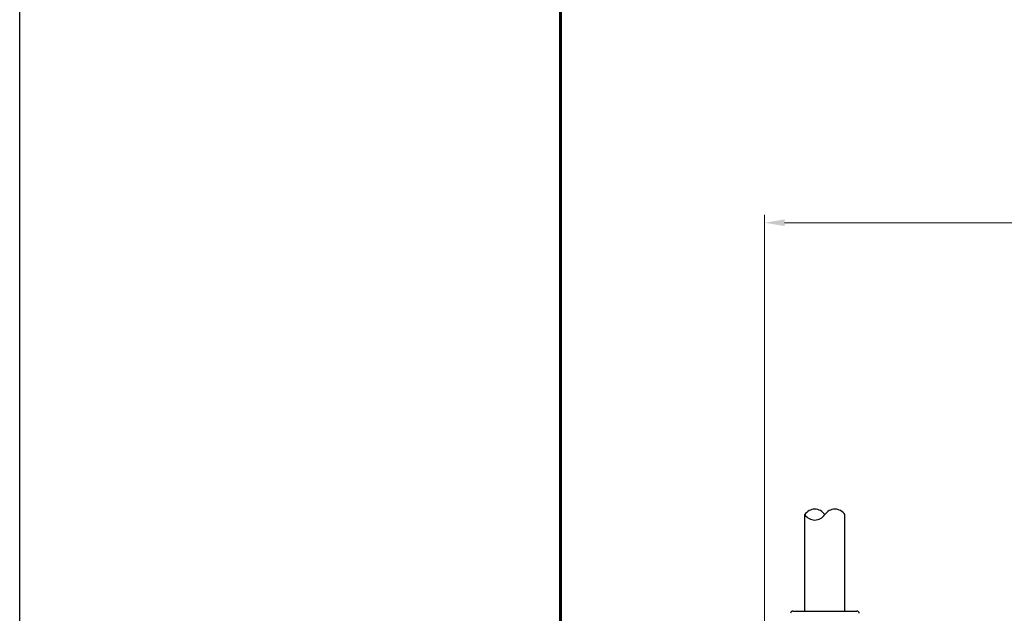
# Model space of a CAD drawing. Header units: inches. Extents: x 0 to 5766, y -2164 to 1330.
# Tile 46 of 210: x 4144 to 4266, y -1903 to -1829. Entities that reach past the tile are written whole.
import ezdxf

# ---------------------------------------------------------------- set-up
doc = ezdxf.new("R2010")
doc.units = ezdxf.units.IN
doc.header["$MEASUREMENT"] = 0
doc.layers.add('AM_5', color=3, linetype='Continuous', lineweight=15)
doc.layers.add('可見 (ISO)', color=7, linetype='Continuous', lineweight=25)
doc.layers.add('BORDER', color=7, linetype='Continuous')
doc.styles.add('尺寸標註', font='romans.shx', dxfattribs={"bigfont": 'CHINESET.SHX'})
doc.dimstyles.new('CNS1$0', dxfattribs={"dimtxt": 2.5, "dimasz": 2.5, "dimexe": 1, "dimexo": 1, "dimgap": 1.5, "dimtad": 1, "dimtoh": 1, "dimdec": 1, "dimdsep": 46, "dimtxsty": '尺寸標註', "dimcen": 0, "dimclrd": 2, "dimclre": 2, "dimclrt": 1, "dimadec": 0, "dimazin": 2, "dimtp": 0.1, "dimtm": 0.1, "dimtfac": 0.71, "dimtdec": 1, "dimtmove": 0, "dimatfit": 0, "dimfxl": 0, "dimlwd": 13, "dimlwe": 13, "dimarcsym": 0})

# ---------------------------------------------------------------- blocks, each defined once
blk = doc.blocks.new('A4橫')
at = {"layer": 'BORDER', "color": 123, "linetype": 'Continuous', "lineweight": 60, "ltscale": 25.4}
blk.add_line((4731.534, 1453.749), (4731.534, 1170.892), dxfattribs=at)
blk = doc.blocks.new('*D472')
at = {"layer": 'AM_5', "color": 2, "lineweight": 13}
for p, q in [((4236.45, -1924.95), (4236.45, -1852.99)), ((4396.97, -1921.34), (4396.97, -1852.99)), ((4394.47, -1853.99), (4238.95, -1853.99))]:
    blk.add_line(p, q, dxfattribs=at)
at = {"layer": 'AM_5', "color": 2}
for points in [[(4238.95, -1853.57), (4238.95, -1854.4), (4236.45, -1853.99)], [(4394.47, -1853.57), (4394.47, -1854.4), (4396.97, -1853.99)]]:
    blk.add_solid(points, dxfattribs=at)
at = {"layer": 'Defpoints', "color": 0}
for p in [(4236.45, -1853.99), (4396.97, -1922.34), (4236.45, -1925.95)]:
    blk.add_point(p, dxfattribs=at)
at = {"layer": 'AM_5', "color": 1, "insert": (4316.71, -1851.24), "char_height": 2.5, "attachment_point": 5, "style": '尺寸標註'}
blk.add_mtext('160.5', dxfattribs=at)

msp = doc.modelspace()

# ---------------------------------------------------------------- linework, layer by layer
at = {"color": 4}
msp.add_lwpolyline([(4143.887, 611.783), (4663.887, 611.783), (4663.887, -2164.217), (4143.887, -2164.217)], close=True, dxfattribs=at)
for centre, start, end in [((4242.7, -1891.116), 33.55731, 146.44269), ((4242.7, -1889.458), 213.55731, 326.44269), ((4245.2, -1891.116), 33.55731, 146.44269)]:
    msp.add_arc(centre, 1.5, start, end)
at = {"layer": '可見 (ISO)'}
for p, q in [((4241.45, -1902.287), (4241.45, -1890.287)), ((4246.45, -1902.287), (4246.45, -1890.287)), ((4239.976, -1902.287), (4247.924, -1902.287))]:
    msp.add_line(p, q, dxfattribs=at)
for centre, start, end in [((4239.976, -1902.587), 90, 175.2432), ((4247.924, -1902.587), 4.7568, 90)]:
    msp.add_arc(centre, 0.3, start, end, dxfattribs=at)

# ---------------------------------------------------------------- block references
at = {"xscale": 2, "yscale": 2, "zscale": 2}
msp.add_blockref('A4橫', (-5251.97, -4441.857), dxfattribs=at)

# ---------------------------------------------------------------- dimensions: what is measured, and where the dimension line sits
at = {"layer": 'AM_5'}
dim = msp.add_linear_dim(base=(4236.45, -1853.988), p1=(4396.97, -1922.34), p2=(4236.45, -1925.948), dimstyle='CNS1$0', override={"dimfxl": 4, "dimarcsym": 1}, dxfattribs=at)
dim.commit()
dim.dimension.update_dxf_attribs({"geometry": '*D472', "text_midpoint": (4316.71, -1851.238)})

doc.saveas('drawing.dxf')
